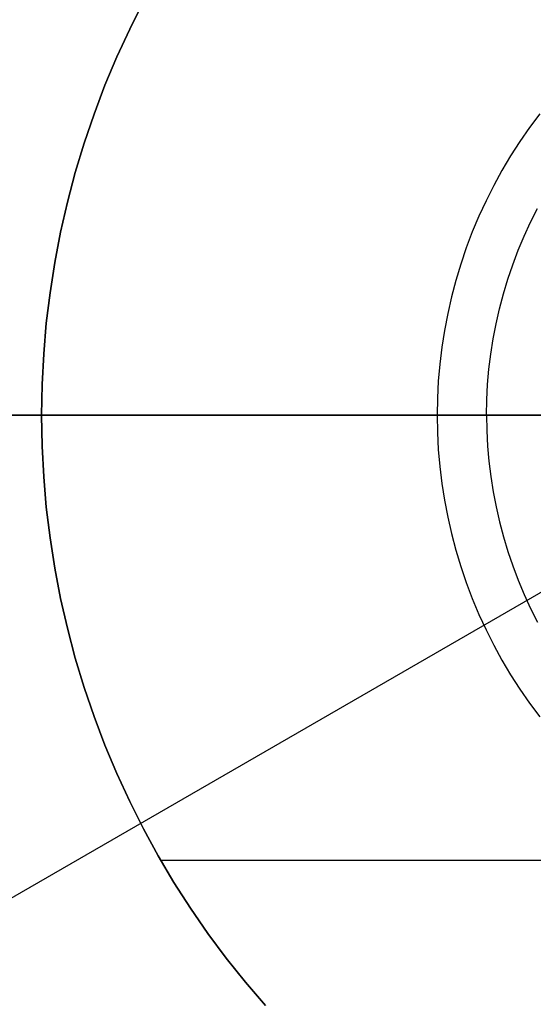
# Model space of a CAD drawing. Header units: millimetres. Extents: x -267 to 897, y -4167 to -3150.
# Tile 151 of 177: x 401.55 to 404.15, y -3519.88 to -3514.9. Entities that reach past the tile are written whole.
import ezdxf

# ---------------------------------------------------------------- set-up
doc = ezdxf.new("R2010")
doc.units = ezdxf.units.MM
doc.layers.add('1', color=7, linetype='Continuous')
doc.layers.add('BLANCO METALICO', color=7, linetype='Continuous', true_color=0xededed)

msp = doc.modelspace()

# ---------------------------------------------------------------- linework, layer by layer
at = {"layer": '1', "color": 29, "true_color": 0x4d342b}
msp.add_line((408.5483, -3515.28, 79.5679), (400.5918, -3519.8736, 79.5679), dxfattribs=at)
at = {"layer": 'BLANCO METALICO'}
for p, q in [((402.1793, -3514.8113, 246.5324), (402.1095, -3514.95, 246.5324)), ((402.1095, -3514.95, 256.5324), (402.1793, -3514.8113, 256.5324)), ((402.1095, -3514.95, 251.5324), (402.1793, -3514.8113, 251.5324)), ((402.1095, -3514.95, 246.5324), (402.0445, -3515.0911, 246.5324)), ((402.0445, -3515.0911, 256.5324), (402.1095, -3514.95, 256.5324)), ((402.0445, -3515.0911, 251.5324), (402.1095, -3514.95, 251.5324)), ((402.0445, -3515.0911, 246.5324), (401.9844, -3515.2344, 246.5324)), ((401.9844, -3515.2344, 256.5324), (402.0445, -3515.0911, 256.5324)), ((401.9844, -3515.2344, 251.5324), (402.0445, -3515.0911, 251.5324)), ((401.9844, -3515.2344, 246.5324), (401.9293, -3515.3797, 246.5324)), ((401.9293, -3515.3797, 256.5324), (401.9844, -3515.2344, 256.5324)), ((401.9293, -3515.3797, 251.5324), (401.9844, -3515.2344, 251.5324)), ((401.9293, -3515.3797, 246.5324), (401.8793, -3515.5267, 246.5324)), ((401.8793, -3515.5267, 256.5324), (401.9293, -3515.3797, 256.5324)), ((401.8793, -3515.5267, 251.5324), (401.9293, -3515.3797, 251.5324)), ((404.1826, -3515.3778, 246.5324), (404.1312, -3515.4471, 246.5324)), ((404.1312, -3515.4471, 246.5324), (404.0821, -3515.5181, 246.5324)), ((401.8793, -3515.5267, 246.5324), (401.8343, -3515.6754, 246.5324)), ((401.8343, -3515.6754, 256.5324), (401.8793, -3515.5267, 256.5324)), ((401.8343, -3515.6754, 251.5324), (401.8793, -3515.5267, 251.5324)), ((404.0821, -3515.5181, 246.5324), (404.0356, -3515.5908, 246.5324)), ((404.0356, -3515.5908, 246.5324), (403.9916, -3515.665, 246.5324)), ((401.8343, -3515.6754, 246.5324), (401.7946, -3515.8256, 246.5324)), ((401.7946, -3515.8256, 256.5324), (401.8343, -3515.6754, 256.5324)), ((401.7946, -3515.8256, 251.5324), (401.8343, -3515.6754, 251.5324)), ((403.9916, -3515.665, 246.5324), (403.9502, -3515.7407, 246.5324)), ((403.9502, -3515.7407, 246.5324), (403.9114, -3515.8178, 246.5324)), ((401.7946, -3515.8256, 246.5324), (401.76, -3515.9771, 246.5324)), ((401.76, -3515.9771, 256.5324), (401.7946, -3515.8256, 256.5324)), ((401.76, -3515.9771, 251.5324), (401.7946, -3515.8256, 251.5324)), ((403.9114, -3515.8178, 246.5324), (403.8753, -3515.8962, 246.5324)), ((403.8753, -3515.8962, 246.5324), (403.8419, -3515.9758, 246.5324)), ((404.1366, -3515.9263, 246.7824), (404.1715, -3515.8569, 246.7824)), ((404.1041, -3515.9968, 246.7824), (404.1366, -3515.9263, 246.7824)), ((401.76, -3515.9771, 246.5324), (401.7307, -3516.1296, 246.5324)), ((401.7307, -3516.1296, 256.5324), (401.76, -3515.9771, 256.5324)), ((401.7307, -3516.1296, 251.5324), (401.76, -3515.9771, 251.5324)), ((403.8419, -3515.9758, 246.5324), (403.8113, -3516.0565, 246.5324)), ((404.0741, -3516.0685, 246.7824), (404.1041, -3515.9968, 246.7824)), ((403.8113, -3516.0565, 246.5324), (403.7835, -3516.1382, 246.5324)), ((404.0466, -3516.1411, 246.7824), (404.0741, -3516.0685, 246.7824)), ((401.7307, -3516.1296, 246.5324), (401.7067, -3516.2831, 246.5324)), ((401.7067, -3516.2831, 256.5324), (401.7307, -3516.1296, 256.5324)), ((401.7067, -3516.2831, 251.5324), (401.7307, -3516.1296, 251.5324)), ((403.7835, -3516.1382, 246.5324), (403.7586, -3516.2208, 246.5324)), ((404.0215, -3516.2146, 246.7824), (404.0466, -3516.1411, 246.7824)), ((403.7586, -3516.2208, 246.5324), (403.7365, -3516.3042, 246.5324)), ((403.9991, -3516.289, 246.7824), (404.0215, -3516.2146, 246.7824)), ((401.7067, -3516.2831, 246.5324), (401.6879, -3516.4373, 246.5324)), ((401.6879, -3516.4373, 256.5324), (401.7067, -3516.2831, 256.5324)), ((401.6879, -3516.4373, 251.5324), (401.7067, -3516.2831, 251.5324)), ((403.9792, -3516.3641, 246.7824), (403.9991, -3516.289, 246.7824)), ((403.7365, -3516.3042, 246.5324), (403.7173, -3516.3884, 246.5324)), ((403.7173, -3516.3884, 246.5324), (403.701, -3516.4731, 246.5324)), ((403.9619, -3516.4398, 246.7824), (403.9792, -3516.3641, 246.7824)), ((401.6879, -3516.4373, 246.5324), (401.6745, -3516.5921, 246.5324)), ((401.6745, -3516.5921, 256.5324), (401.6879, -3516.4373, 256.5324)), ((401.6745, -3516.5921, 251.5324), (401.6879, -3516.4373, 251.5324)), ((403.9473, -3516.5161, 246.7824), (403.9619, -3516.4398, 246.7824)), ((403.701, -3516.4731, 246.5324), (403.6876, -3516.5584, 246.5324)), ((403.9352, -3516.5928, 246.7824), (403.9473, -3516.5161, 246.7824)), ((401.6745, -3516.5921, 246.5324), (401.6665, -3516.7472, 246.5324)), ((401.6665, -3516.7472, 256.5324), (401.6745, -3516.5921, 256.5324)), ((401.6665, -3516.7472, 251.5324), (401.6745, -3516.5921, 251.5324)), ((403.6876, -3516.5584, 246.5324), (403.6772, -3516.6441, 246.5324)), ((403.9259, -3516.6699, 246.7824), (403.9352, -3516.5928, 246.7824)), ((403.6772, -3516.6441, 246.5324), (403.6698, -3516.73, 246.5324)), ((403.9192, -3516.7473, 246.7824), (403.9259, -3516.6699, 246.7824)), ((401.6665, -3516.7472, 246.5324), (401.6638, -3516.9025, 246.5324)), ((401.6638, -3516.9025, 256.5324), (401.6665, -3516.7472, 256.5324)), ((401.6638, -3516.9025, 251.5324), (401.6665, -3516.7472, 251.5324)), ((403.6698, -3516.73, 246.5324), (403.6653, -3516.8162, 246.5324)), ((403.9152, -3516.8249, 246.7824), (403.9192, -3516.7473, 246.7824)), ((403.6653, -3516.8162, 246.5324), (403.6638, -3516.9025, 246.5324)), ((403.9138, -3516.9025, 246.7824), (403.9152, -3516.8249, 246.7824)), ((338.6638, -3516.9025, 239.9163), (411.8638, -3516.9025, 239.9163)), ((411.8638, -3516.9025, 239.1163), (339.1638, -3516.9025, 239.1163)), ((404.1638, -3516.9025, 259.5324), (400.6638, -3516.9025, 259.5324)), ((400.6638, -3516.9025, 256.5324), (401.6638, -3516.9025, 256.5324)), ((401.6665, -3517.0578, 256.5324), (401.6638, -3516.9025, 256.5324)), ((401.6638, -3516.9025, 246.5324), (401.6665, -3517.0578, 246.5324)), ((401.6638, -3516.9025, 256.5324), (401.6638, -3516.9025, 246.5324)), ((401.6638, -3516.9025, 246.5324), (403.6638, -3516.9025, 246.5324)), ((401.6638, -3516.9025, 251.5324), (401.6665, -3517.0578, 251.5324)), ((403.6638, -3516.9025, 246.5324), (404.1638, -3516.9025, 247.0324)), ((403.6638, -3516.9025, 246.5324), (403.6653, -3516.9888, 246.5324)), ((403.9138, -3516.9025, 246.7824), (403.9152, -3516.9802, 246.7824)), ((403.6653, -3516.9888, 246.5324), (403.6698, -3517.075, 246.5324)), ((403.9152, -3516.9802, 246.7824), (403.9192, -3517.0578, 246.7824)), ((401.6745, -3517.213, 256.5324), (401.6665, -3517.0578, 256.5324)), ((401.6665, -3517.0578, 246.5324), (401.6745, -3517.213, 246.5324)), ((401.6665, -3517.0578, 251.5324), (401.6745, -3517.213, 251.5324)), ((403.6698, -3517.075, 246.5324), (403.6772, -3517.161, 246.5324)), ((403.9192, -3517.0578, 246.7824), (403.9259, -3517.1351, 246.7824)), ((403.9259, -3517.1351, 246.7824), (403.9352, -3517.2122, 246.7824)), ((403.6772, -3517.161, 246.5324), (403.6876, -3517.2467, 246.5324)), ((401.6879, -3517.3677, 256.5324), (401.6745, -3517.213, 256.5324)), ((401.6745, -3517.213, 246.5324), (401.6879, -3517.3677, 246.5324)), ((401.6745, -3517.213, 251.5324), (401.6879, -3517.3677, 251.5324)), ((403.9352, -3517.2122, 246.7824), (403.9473, -3517.289, 246.7824)), ((403.6876, -3517.2467, 246.5324), (403.701, -3517.3319, 246.5324)), ((403.9473, -3517.289, 246.7824), (403.9619, -3517.3653, 246.7824)), ((403.701, -3517.3319, 246.5324), (403.7173, -3517.4167, 246.5324)), ((401.7067, -3517.522, 256.5324), (401.6879, -3517.3677, 256.5324)), ((401.6879, -3517.3677, 246.5324), (401.7067, -3517.522, 246.5324)), ((401.6879, -3517.3677, 251.5324), (401.7067, -3517.522, 251.5324)), ((403.9619, -3517.3653, 246.7824), (403.9792, -3517.441, 246.7824)), ((403.7173, -3517.4167, 246.5324), (403.7365, -3517.5008, 246.5324)), ((403.9792, -3517.441, 246.7824), (403.9991, -3517.5161, 246.7824)), ((401.7307, -3517.6754, 256.5324), (401.7067, -3517.522, 256.5324)), ((401.7067, -3517.522, 246.5324), (401.7307, -3517.6754, 246.5324)), ((401.7067, -3517.522, 251.5324), (401.7307, -3517.6754, 251.5324)), ((403.7365, -3517.5008, 246.5324), (403.7586, -3517.5842, 246.5324)), ((403.9991, -3517.5161, 246.7824), (404.0215, -3517.5904, 246.7824)), ((403.7586, -3517.5842, 246.5324), (403.7835, -3517.6668, 246.5324)), ((404.0215, -3517.5904, 246.7824), (404.0466, -3517.6639, 246.7824)), ((401.76, -3517.828, 256.5324), (401.7307, -3517.6754, 256.5324)), ((401.7307, -3517.6754, 246.5324), (401.76, -3517.828, 246.5324)), ((401.7307, -3517.6754, 251.5324), (401.76, -3517.828, 251.5324)), ((403.7835, -3517.6668, 246.5324), (403.8113, -3517.7486, 246.5324)), ((404.0466, -3517.6639, 246.7824), (404.0741, -3517.7366, 246.7824)), ((404.0741, -3517.7366, 246.7824), (404.1041, -3517.8082, 246.7824)), ((403.8113, -3517.7486, 246.5324), (403.8419, -3517.8292, 246.5324)), ((401.7946, -3517.9794, 256.5324), (401.76, -3517.828, 256.5324)), ((401.76, -3517.828, 246.5324), (401.7946, -3517.9794, 246.5324)), ((401.76, -3517.828, 251.5324), (401.7946, -3517.9794, 251.5324)), ((403.8419, -3517.8292, 246.5324), (403.8753, -3517.9088, 246.5324)), ((404.1041, -3517.8082, 246.7824), (404.1366, -3517.8788, 246.7824)), ((404.1366, -3517.8788, 246.7824), (404.1715, -3517.9481, 246.7824)), ((403.8753, -3517.9088, 246.5324), (403.9114, -3517.9872, 246.5324)), ((401.8343, -3518.1296, 256.5324), (401.7946, -3517.9794, 256.5324)), ((401.7946, -3517.9794, 246.5324), (401.8343, -3518.1296, 246.5324)), ((401.7946, -3517.9794, 251.5324), (401.8343, -3518.1296, 251.5324)), ((403.9114, -3517.9872, 246.5324), (403.9502, -3518.0643, 246.5324)), ((403.9502, -3518.0643, 246.5324), (403.9916, -3518.14, 246.5324)), ((401.8793, -3518.2783, 256.5324), (401.8343, -3518.1296, 256.5324)), ((401.8343, -3518.1296, 246.5324), (401.8793, -3518.2783, 246.5324)), ((401.8343, -3518.1296, 251.5324), (401.8793, -3518.2783, 251.5324)), ((403.9916, -3518.14, 246.5324), (404.0356, -3518.2143, 246.5324)), ((404.0356, -3518.2143, 246.5324), (404.0821, -3518.287, 246.5324)), ((401.9293, -3518.4254, 256.5324), (401.8793, -3518.2783, 256.5324)), ((401.8793, -3518.2783, 246.5324), (401.9293, -3518.4254, 246.5324)), ((401.8793, -3518.2783, 251.5324), (401.9293, -3518.4254, 251.5324)), ((404.0821, -3518.287, 246.5324), (404.1312, -3518.358, 246.5324)), ((404.1312, -3518.358, 246.5324), (404.1826, -3518.4273, 246.5324)), ((401.9844, -3518.5706, 256.5324), (401.9293, -3518.4254, 256.5324)), ((401.9293, -3518.4254, 246.5324), (401.9844, -3518.5706, 246.5324)), ((401.9293, -3518.4254, 251.5324), (401.9844, -3518.5706, 251.5324)), ((402.0445, -3518.7139, 256.5324), (401.9844, -3518.5706, 256.5324)), ((401.9844, -3518.5706, 246.5324), (402.0445, -3518.7139, 246.5324)), ((401.9844, -3518.5706, 251.5324), (402.0445, -3518.7139, 251.5324)), ((402.1095, -3518.855, 256.5324), (402.0445, -3518.7139, 256.5324)), ((402.0445, -3518.7139, 246.5324), (402.1095, -3518.855, 246.5324)), ((402.0445, -3518.7139, 251.5324), (402.1095, -3518.855, 251.5324)), ((402.1793, -3518.9938, 256.5324), (402.1095, -3518.855, 256.5324)), ((402.1095, -3518.855, 246.5324), (402.1793, -3518.9938, 246.5324)), ((402.1095, -3518.855, 251.5324), (402.1793, -3518.9938, 251.5324)), ((402.2538, -3519.1301, 256.5324), (402.1793, -3518.9938, 256.5324)), ((402.1793, -3518.9938, 246.5324), (402.2538, -3519.1301, 246.5324)), ((402.1793, -3518.9938, 251.5324), (402.2538, -3519.1301, 251.5324)), ((402.333, -3519.2637, 256.5324), (402.2538, -3519.1301, 256.5324)), ((402.2538, -3519.1301, 246.5324), (402.333, -3519.2637, 246.5324)), ((402.2538, -3519.1301, 251.5324), (402.333, -3519.2637, 251.5324)), ((405.0741, -3519.1525, 246.5324), (402.2667, -3519.1525, 246.5324)), ((402.4168, -3519.3945, 256.5324), (402.333, -3519.2637, 256.5324)), ((402.333, -3519.2637, 246.5324), (402.4168, -3519.3945, 246.5324)), ((402.333, -3519.2637, 251.5324), (402.4168, -3519.3945, 251.5324)), ((402.5051, -3519.5224, 256.5324), (402.4168, -3519.3945, 256.5324)), ((402.4168, -3519.3945, 246.5324), (402.5051, -3519.5224, 246.5324)), ((402.4168, -3519.3945, 251.5324), (402.5051, -3519.5224, 251.5324)), ((402.5977, -3519.6471, 256.5324), (402.5051, -3519.5224, 256.5324)), ((402.5051, -3519.5224, 246.5324), (402.5977, -3519.6471, 246.5324)), ((402.5051, -3519.5224, 251.5324), (402.5977, -3519.6471, 251.5324)), ((402.6945, -3519.7685, 256.5324), (402.5977, -3519.6471, 256.5324)), ((402.5977, -3519.6471, 246.5324), (402.6945, -3519.7685, 246.5324)), ((402.5977, -3519.6471, 251.5324), (402.6945, -3519.7685, 251.5324)), ((402.7955, -3519.8866, 256.5324), (402.6945, -3519.7685, 256.5324)), ((402.6945, -3519.7685, 246.5324), (402.7955, -3519.8866, 246.5324)), ((402.6945, -3519.7685, 251.5324), (402.7955, -3519.8866, 251.5324))]:
    msp.add_line(p, q, dxfattribs=at)

doc.saveas('drawing.dxf')
